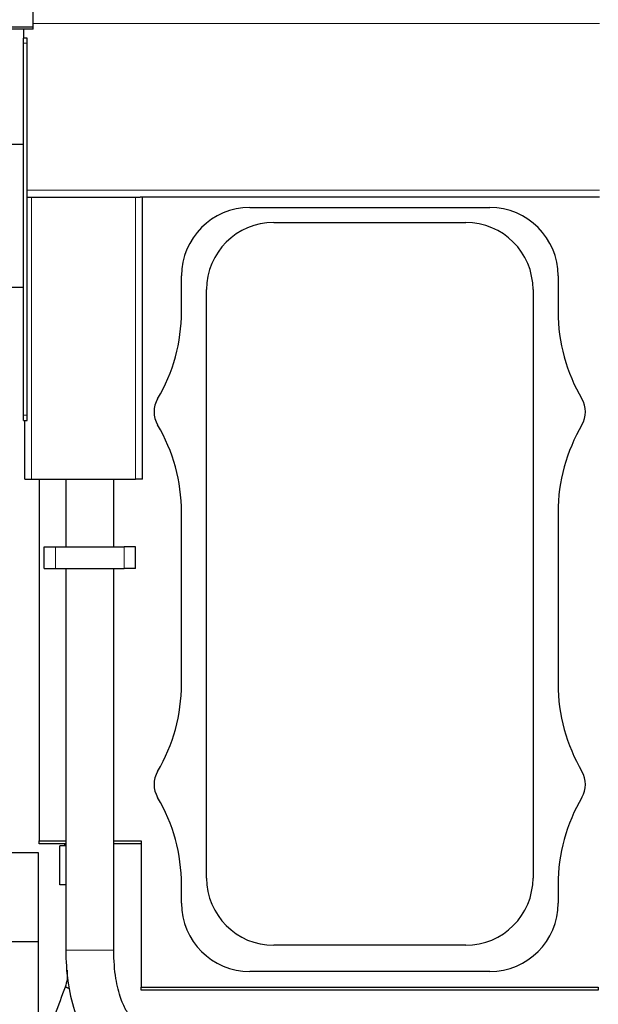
# Model space of a CAD drawing. Header units: inches. Extents: x 0 to 20790, y -12 to 14700.
# Tile 161 of 256: x 5551 to 6057, y 10721 to 11583. Entities that reach past the tile are written whole.
import ezdxf

# ---------------------------------------------------------------- set-up
doc = ezdxf.new("R2010")
doc.units = ezdxf.units.IN
doc.layers.add('1', color=7, linetype='Continuous', true_color=0xffffff)
doc.layers.add('254', color=7, linetype='Continuous', true_color=0xffffff)
doc.styles.add('latin_extended', font='simplex.shx')
doc.dimstyles.get("Standard").update_dxf_attribs({"dimtxt": 0.18, "dimasz": 0.18, "dimexe": 0.18, "dimexo": 0.0625, "dimgap": 0.09, "dimtad": 0, "dimtih": 1, "dimtoh": 1, "dimdec": 4, "dimzin": 0, "dimdsep": 46, "dimtxsty": 'Standard', "dimcen": 0.09, "dimadec": 0, "dimazin": 0, "dimtfac": 1, "dimtdec": 4, "dimtofl": 0, "dimtmove": 0, "dimatfit": 3, "dimfxl": 1, "dimtolj": 1, "dimtzin": 0, "dimarcsym": 0})

# ---------------------------------------------------------------- blocks, each defined once
blk = doc.blocks.new('_U4')
at = {"layer": '254', "color": 3, "linetype": 'Continuous', "lineweight": 13, "transparency": 16777216}
for p, q in [((7390.63, 11881.88), (7390.63, 8755.94)), ((703.13, 10033.94), (703.13, 8755.94)), ((825.63, 8790.94), (7268.13, 8790.94))]:
    blk.add_line(p, q, dxfattribs=at)
at = {"layer": '254', "color": 3, "transparency": 16777216}
for points in [[(825.63, 8811.36), (825.63, 8770.52), (703.13, 8790.94)], [(7268.13, 8770.52), (7268.13, 8811.36), (7390.63, 8790.94)]]:
    blk.add_solid(points, dxfattribs=at)
at = {"layer": 'Defpoints', "color": 0, "transparency": 16777216}
for p in [(7390.63, 11916.88), (703.13, 10068.94), (7390.63, 8790.94)]:
    blk.add_point(p, dxfattribs=at)
at = {"layer": '254', "color": 2, "lineweight": 13, "transparency": 16777216, "insert": (3831.05, 8974.69), "char_height": 122.5, "attachment_point": 1, "style": 'latin_extended'}
blk.add_mtext('\\A1;6687', dxfattribs=at)

msp = doc.modelspace()

# ---------------------------------------------------------------- linework, layer by layer
at = {"layer": '1', "color": 2, "linetype": 'Continuous', "lineweight": 25}
for p, q in [((5562.634, 11576.798), (5562.634, 11592.649)), ((5562.634, 11576.798), (5543.491, 11576.798)), ((5562.634, 11575.05), (5543.872, 11575.05)), ((5554.134, 11575.05), (5554.134, 11566.945)), ((5562.634, 11575.05), (5562.634, 11576.798)), ((5554.134, 11562.701), (5554.134, 11566.945)), ((5557.134, 11566.945), (5554.134, 11566.945)), ((5557.134, 11562.701), (5557.134, 11566.945)), ((5554.134, 11236.946), (5554.134, 11562.701)), ((5557.134, 11236.946), (5557.134, 11562.701)), ((5554.134, 11473.941), (5543.864, 11473.941)), ((5557.165, 11427.945), (5557.134, 11427.945)), ((5557.165, 11427.945), (5561.134, 11427.945)), ((5561.134, 11427.945), (5652.134, 11427.945)), ((5652.134, 11427.945), (5656.102, 11427.945)), ((6058.134, 11427.945), (5656.102, 11427.945)), ((5658.134, 11180.945), (5658.134, 11427.945)), ((5752.134, 11418.774), (5962.134, 11418.774)), ((5773.134, 11405.806), (5941.134, 11405.806)), ((5692.304, 11327.717), (5692.304, 11358.945)), ((6021.964, 11358.945), (6021.964, 11327.717)), ((5554.134, 11348.941), (5543.864, 11348.941)), ((5714.273, 10831.945), (5714.273, 11346.945)), ((5999.995, 11346.945), (5999.995, 10831.945)), ((5554.134, 11232.548), (5554.134, 11236.946)), ((5554.134, 11232.548), (5557.134, 11232.548)), ((5555.134, 11180.945), (5555.134, 11232.549)), ((5557.134, 11232.548), (5557.134, 11236.946)), ((5555.134, 11180.945), (5561.134, 11180.945)), ((5561.134, 11180.945), (5652.134, 11180.945)), ((5567.634, 11180.946), (5567.634, 10864.44)), ((5591.132, 11180.936), (5591.132, 11121.941)), ((5633.134, 11121.942), (5633.134, 11180.945)), ((5658.134, 11180.945), (5652.134, 11180.945)), ((5692.304, 11001.717), (5692.304, 11152.172)), ((6021.964, 11152.172), (6021.964, 11001.717)), ((5572.134, 11121.942), (5582.134, 11121.942)), ((5572.134, 11102.942), (5572.134, 11121.942)), ((5582.134, 11121.942), (5642.134, 11121.942)), ((5652.134, 11121.942), (5642.134, 11121.942)), ((5652.134, 11102.942), (5652.134, 11121.942)), ((5572.134, 11102.942), (5582.134, 11102.942)), ((5582.134, 11102.942), (5642.134, 11102.942)), ((5591.132, 11102.941), (5591.132, 10768.764)), ((5633.132, 10768.764), (5633.132, 11102.941)), ((5652.134, 11102.942), (5642.134, 11102.942)), ((5567.634, 10861.945), (5567.634, 10864.444)), ((5567.634, 10864.44), (5591.132, 10864.44)), ((5591.132, 10861.945), (5567.634, 10861.945)), ((5591.132, 10860.107), (5585.788, 10860.107)), ((5585.788, 10825.938), (5585.788, 10860.107)), ((5589.788, 10861.945), (5589.788, 10860.107)), ((5633.131, 10864.44), (5657.134, 10864.44)), ((5657.134, 10861.945), (5633.131, 10861.945)), ((5657.134, 10864.44), (5657.134, 10736.44)), ((5567.134, 10853.941), (1534.664, 10853.941)), ((5567.134, 10693.941), (5567.134, 10853.941)), ((5591.132, 10825.938), (5585.788, 10825.938)), ((5692.304, 10809.945), (5692.304, 10826.172)), ((6021.964, 10826.172), (6021.964, 10809.945)), ((5567.134, 10775.999), (1646.659, 10775.999)), ((5941.134, 10773.084), (5773.134, 10773.084)), ((5962.134, 10750.115), (5752.134, 10750.115)), ((5657.134, 10733.945), (5657.134, 10736.441)), ((5657.134, 10736.44), (6057.134, 10736.44)), ((6057.134, 10733.945), (5657.134, 10733.945)), ((6057.134, 10736.443), (6057.134, 10733.945))]:
    msp.add_line(p, q, dxfattribs=at)
at = {"layer": '1', "color": 110, "linetype": 'Continuous', "lineweight": 13}
for p, q in [((6058.134, 11579.769), (5562.639, 11579.769)), ((5557.134, 11562.701), (5554.134, 11562.701)), ((6058.134, 11433.945), (5557.134, 11433.945)), ((5561.134, 11180.945), (5561.134, 11427.945)), ((5652.134, 11180.945), (5652.134, 11427.945)), ((5557.134, 11236.946), (5554.134, 11236.946)), ((5582.134, 11102.942), (5582.134, 11121.942)), ((5642.134, 11102.942), (5642.134, 11121.942)), ((5633.132, 10768.764), (5591.132, 10768.764))]:
    msp.add_line(p, q, dxfattribs=at)
at = {"layer": '1', "color": 2, "linetype": 'Continuous', "lineweight": 25}
for centre, radius, start, end in [((5752.134, 11358.945), 59.83, 90, 180), ((5962.134, 11358.945), 59.83, 0, 90), ((5773.134, 11346.945), 58.861, 90, 180), ((5941.134, 11346.945), 58.861, 0, 90), ((5542.134, 11327.717), 150.17, 329.414358, 0), ((6172.134, 11327.717), 150.17, 180, 210.585642), ((5690.634, 11239.945), 22.33, 149.414358, 210.585642), ((6023.634, 11239.945), 22.33, 329.414358, 30.585642), ((5542.134, 11152.172), 150.17, 0, 30.585642), ((6172.134, 11152.172), 150.17, 149.414358, 180), ((5542.134, 11001.717), 150.17, 329.414358, 0), ((6172.134, 11001.717), 150.17, 180, 210.585642), ((5690.634, 10913.945), 22.33, 149.414358, 210.585642), ((6023.634, 10913.945), 22.33, 329.414358, 30.585642), ((5542.134, 10826.172), 150.17, 0, 30.585642), ((6172.134, 10826.172), 150.17, 149.414358, 180), ((5773.134, 10831.945), 58.861, 180, 270), ((5941.134, 10831.945), 58.861, 270, 0), ((5752.134, 10809.945), 59.83, 180, 270), ((5962.134, 10809.945), 59.83, 270, 0)]:
    msp.add_arc(centre, radius, start, end, dxfattribs=at)
for points, knots in [([(5591.132, 10768.764), (5591.095, 10759.436), (5592.289, 10741.28), (5598.08, 10715.021), (5606.234, 10696.843), (5614.435, 10684.716), (5619.05, 10679.802), (5621.543, 10677.583)], [0, 0, 0, 0, 0.2405465, 0.4883483, 0.7403061, 0.8667937, 1, 1, 1, 1]), ([(5648.526, 10709.769), (5647.165, 10711.058), (5644.198, 10715.12), (5638.816, 10726.121), (5634.185, 10744.696), (5633.136, 10759.836), (5633.132, 10768.764)], [0, 0, 0, 0, 0.1957592, 0.428893, 0.69394, 1, 1, 1, 1]), ([(5592.288, 10747.12), (5592.303, 10746.581), (5592.3, 10745.357), (5592.031, 10741.751), (5591.297, 10738.777), (5590.418, 10736.513)], [0, 0, 0, 0, 0.1495141, 0.3395171, 1, 1, 1, 1]), ([(5590.418, 10736.513), (5587.495, 10728.486), (5581.651, 10712.431), (5573.858, 10691.025), (5567.039, 10672.296), (5561.195, 10656.245), (5557.3, 10645.545), (5555.353, 10640.196)], [0, 0, 0, 0, 0.2500361, 0.5000476, 0.6667222, 0.8333966, 1, 1, 1, 1])]:
    msp.add_open_spline(points, degree=3, knots=knots, dxfattribs=at)
msp.add_open_spline([(5592.288, 10751.191), (5592.288, 10749.834), (5592.288, 10748.477), (5592.288, 10747.12)], degree=3, dxfattribs=at)
msp.add_rational_spline([(5594.386, 10735.116), (5592.429, 10735.818), (5591.025, 10736.317), (5590.44, 10736.517), (5590.419, 10736.513)], [0.994809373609, 0.994732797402, 1.00197453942, 1.01661171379, 1.01661171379], degree=4, dxfattribs=at)

# ---------------------------------------------------------------- dimensions: what is measured, and where the dimension line sits
at = {"layer": '254', "color": 2, "linetype": 'Continuous', "lineweight": 13}
dim = msp.add_linear_dim(base=(7390.6338, 8790.9416), p1=(703.1339, 10068.9416), p2=(7390.6338, 11916.8821), dimstyle='Standard', override={"dimscale": 35, "dimtxt": 3.5, "dimasz": 3.5, "dimexe": 1, "dimexo": 1, "dimgap": 1.75, "dimtad": 1, "dimtih": 1, "dimtoh": 0, "dimdec": 0, "dimlfac": 1, "dimzin": 8, "dimdsep": 46, "dimlunit": 2, "dimtxsty": 'latin_extended', "dimsah": 1, "dimse1": 0, "dimse2": 0, "dimsd1": 0, "dimsd2": 0, "dimclrd": 3, "dimclre": 3, "dimclrt": 2, "dimtol": 0, "dimtm": -0.1, "dimtfac": 0.714286, "dimtdec": 3, "dimtofl": 1, "dimtmove": 0, "dimtzin": 8, "dimlwd": 13, "dimlwe": 13}, dxfattribs=at)
dim.commit()
dim.dimension.update_dxf_attribs({"geometry": '_U4', "text_midpoint": (4046.8839, 8790.9416), "dimtype": 160})

doc.saveas('drawing.dxf')
